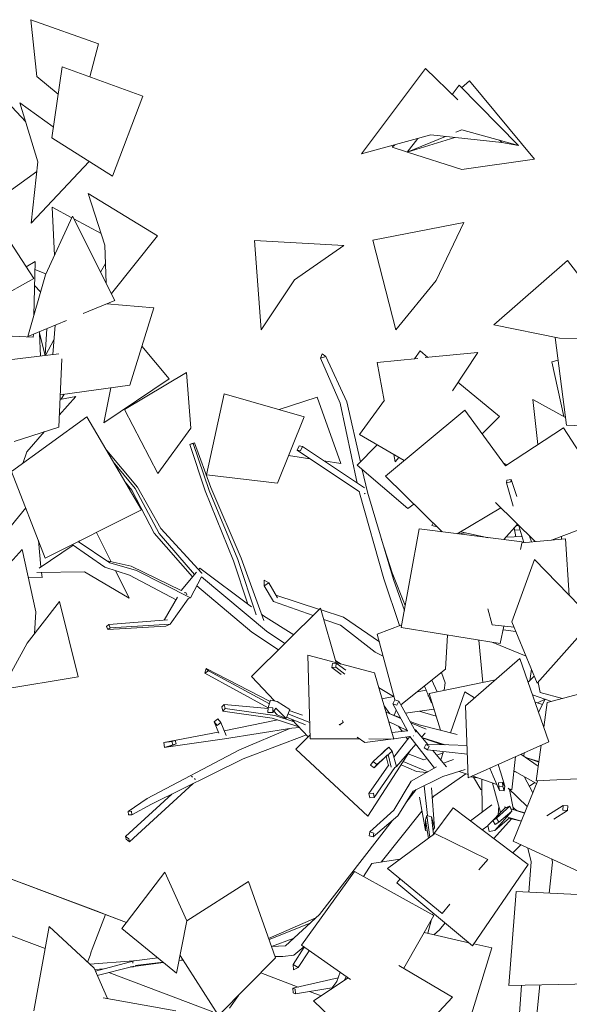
# Model space of a CAD drawing. Header units: millimetres. Extents: x -2624 to 101766, y -16 to 109490.
# Tile 47 of 151: x 31583 to 33134, y 70321 to 73101. Entities that reach past the tile are written whole.
import ezdxf

# ---------------------------------------------------------------- set-up
doc = ezdxf.new("R2010")
doc.units = ezdxf.units.MM
doc.header["$MEASUREMENT"] = 0
for name, color, linetype in [('L1', 7, 'Continuous'), ('Nouveau_VRD _ Voirie 3d.VRD', 7, 'Continuous'), ('Nouveau_VRD _ Végétation.VRD', 7, 'Continuous'), ('VRD _ Bordure.VRD', 7, 'Continuous')]:
    doc.layers.add(name, color=color, linetype=linetype)

# ---------------------------------------------------------------- blocks, each defined once
blk = doc.blocks.new('Élément de coupe_49')
at = {"layer": 'VRD _ Bordure.VRD', "color": 7, "linetype": 'Continuous', "lineweight": 15}
for p, q in [((31191.5, 70813.1), (31806.5, 70581.2)), ((31825.2, 70574.2), (31788.3, 70476.3)), ((31806.5, 70581.2), (31825.2, 70574.2)), ((31825.2, 70574.2), (31884.4, 70551.9)), ((31788.3, 70476.3), (31785.4, 70468.5)), ((31781.8, 70458.8), (31774.7, 70440)), ((31783, 70462.2), (31781.8, 70458.8)), ((31785.4, 70468.5), (31783, 70462.2)), ((31810.1, 70419.6), (31810.1, 70419.6)), ((32263.5, 70409), (32369.2, 70369.1)), ((32401.2, 70357), (32434, 70344.7))]:
    blk.add_line(p, q, dxfattribs=at)
blk = doc.blocks.new('Élément de coupe_58')
at = {"layer": 'Nouveau_VRD _ Voirie 3d.VRD', "color": 251, "linetype": 'Continuous', "lineweight": 15, "true_color": 0x6a6a6a}
for p, q in [((31655.4, 70477.9), (31096, 70688.8)), ((31813.2, 70418.4), (31810.1, 70419.6)), ((32128.8, 70299.5), (31834.9, 70410.3))]:
    blk.add_line(p, q, dxfattribs=at)
blk = doc.blocks.new('Élément de coupe_1483')
at = {"layer": 'Nouveau_VRD _ Végétation.VRD', "color": 7, "linetype": 'Continuous', "lineweight": 15}
for p, q in [((32548.4, 72721.7), (32728.3, 72962.8)), ((32728.3, 72962.8), (32819.4, 72874.5)), ((32830, 72908.7), (32852.6, 72928.2)), ((32852.6, 72928.2), (33036.6, 72706.9)), ((32803.5, 72889.9), (32823.3, 72915.4)), ((32823.3, 72915.4), (32991.5, 72745.4)), ((32814.5, 72782.7), (32831, 72789.4)), ((32991.5, 72745.4), (32831, 72789.4)), ((32548.4, 72721.7), (32743.4, 72775.1)), ((32676.9, 72726.4), (32785, 72770.6)), ((32811.8, 72767.7), (32676.9, 72726.4)), ((32676.9, 72726.4), (32706.9, 72765.1)), ((32944.3, 72753.5), (32743.4, 72775.1)), ((32937.3, 72760.3), (32944.3, 72753.5)), ((32634.3, 72740.7), (32642, 72747.4)), ((32634.3, 72740.7), (32677.4, 72727)), ((32943.9, 72753.9), (32991.5, 72745.4)), ((32678.1, 72726.8), (32831.6, 72677.9)), ((33036.6, 72706.9), (32831.6, 72677.9)), ((32579.6, 72477.9), (32836.4, 72527.6)), ((32836.4, 72527.6), (32758.9, 72364.5)), ((32644.8, 72224.6), (32579.6, 72477.9)), ((32264.9, 72225.1), (32246.3, 72476.8)), ((32246.3, 72476.8), (32498.3, 72463)), ((32498.3, 72463), (32359.2, 72366)), ((32921, 72239.2), (33129.7, 72420.9)), ((33129.7, 72420.9), (33296.9, 72200.4)), ((32264.9, 72225.1), (32359.2, 72366)), ((32644.8, 72224.6), (32758.9, 72364.5)), ((31829.1, 72298.3), (31961.7, 72287.3)), ((31961.7, 72287.3), (31894, 72069.1)), ((31683.5, 72238.2), (31677, 72154.9)), ((32921, 72239.2), (33107, 72201.1)), ((31641.9, 72150.8), (31639.4, 72214.8)), ((33094.8, 72203.6), (33126.3, 71955.4)), ((33296.9, 72200.4), (33107, 72201.1)), ((31458.9, 72129.6), (31694.1, 72156.9)), ((32437.4, 72157.6), (32432.3, 72145)), ((32432.3, 72145), (32447.2, 72149.9)), ((32487.6, 72018), (32432.3, 72145)), ((32447.2, 72149.9), (32437.4, 72157.6)), ((32506.5, 72021.4), (32447.2, 72149.9)), ((32592, 72132.9), (32707, 72144.4)), ((32713.3, 72165.5), (32697.3, 72143.4)), ((32713.3, 72165.5), (32735.5, 72147.2)), ((32727.3, 72146.4), (32876, 72161.2)), ((32876, 72161.2), (32804.4, 72053.1)), ((31702, 72143.5), (31693.5, 71950.2)), ((32611.6, 72025.2), (32592, 72132.9)), ((33085.6, 72134.3), (33103, 72138.9)), ((33118.7, 71980.3), (33085.6, 72134.3)), ((31879.6, 72000.1), (32054.4, 72104.9)), ((32054.4, 72104.9), (32066.4, 71946.9)), ((31697.5, 72041.5), (31894, 72069.1)), ((32820.3, 72077.1), (32937.9, 71980)), ((31741.5, 72037), (31695, 71984.4)), ((31697, 72028.2), (31741.5, 72037)), ((31700.8, 72028.9), (31709.2, 72043.1)), ((32160.7, 72043.9), (32110.4, 71815.2)), ((32160.7, 72043.9), (32385.9, 71979.7)), ((32315.6, 71999.7), (32422.8, 72034.5)), ((32422.8, 72034.5), (32489.3, 71847.6)), ((32536.1, 71792.1), (32487.6, 72018)), ((32545.2, 71852.4), (32506.5, 72021.4)), ((32612.6, 72026.6), (32542.3, 71929.6)), ((33031.1, 72028.4), (33123.5, 71977.7)), ((33031.1, 72028.4), (33046, 71901.2)), ((31972.9, 71818.9), (31879.6, 72000.1)), ((32385.9, 71979.7), (32311.1, 71792)), ((32839.5, 71998.5), (32615.9, 71811.8)), ((32839.5, 71998.5), (32954.7, 71841.4)), ((32937.9, 71980), (32888.9, 71931.2)), ((31568, 71910.1), (31693.5, 71950.2)), ((33385.1, 71946.6), (33126.3, 71955.4)), ((31653.6, 71937.5), (31603.3, 71880.5)), ((31972.9, 71818.9), (32066.4, 71946.9)), ((32542.3, 71929.6), (32668.5, 71855.7)), ((33118.1, 71948.5), (32954.2, 71841.1)), ((33118.1, 71948.5), (33275.8, 71703.3)), ((32063.8, 71901.1), (32073.1, 71904)), ((32067.1, 71903.1), (32063.8, 71901.1)), ((32106.8, 71770.3), (32063.8, 71901.1)), ((32076.4, 71906), (32067.1, 71903.1)), ((32073.1, 71904), (32076.4, 71906)), ((32118.5, 71771), (32073.1, 71904)), ((32122.6, 71779.4), (32076.4, 71906)), ((32371.8, 71897.3), (32366.5, 71885.1)), ((32381.2, 71895.2), (32371.8, 71897.3)), ((32376, 71882.9), (32381.2, 71895.2)), ((32556.5, 71778.5), (32381.2, 71895.2)), ((32592.3, 71900.4), (32535.6, 71842.7)), ((31592.2, 71847.9), (31603.3, 71880.5)), ((31916, 71781.2), (31829, 71884.2)), ((32402.2, 71861.2), (32342.4, 71870.6)), ((32366.5, 71885.1), (32376, 71882.9)), ((32542.7, 71767.8), (32366.5, 71885.1)), ((32643.1, 71852.1), (32639.3, 71872.8)), ((31909.6, 71776.9), (31847.4, 71852.6)), ((32489.3, 71847.6), (32441.5, 71855.1)), ((32535.6, 71842.7), (32678.8, 71720.1)), ((32643.1, 71852.1), (32653.6, 71864.5)), ((32949.7, 71848.2), (32958.5, 71843.9)), ((32110.4, 71815.2), (32311.1, 71792)), ((32564.9, 71766.6), (32550.3, 71830.1)), ((32615.9, 71811.8), (32776, 71654.5)), ((31900.1, 71772.4), (31879.3, 71798.1)), ((32958.1, 71800.1), (32957.2, 71793.4)), ((32957.2, 71793.4), (32969.6, 71795.7)), ((32976.4, 71727), (32957.2, 71793.4)), ((32970.5, 71802.5), (32958.1, 71800.1)), ((32969.6, 71795.7), (32970.5, 71802.5)), ((32985.9, 71754.8), (32970.5, 71802.5)), ((31962.8, 71650.7), (31900.1, 71772.4)), ((31977, 71649.6), (31909.6, 71776.9)), ((31981.6, 71664), (31916, 71781.2)), ((32187, 71573.1), (32106.8, 71770.3)), ((32198.9, 71576.3), (32118.5, 71771)), ((32208.8, 71580.7), (32122.6, 71779.4)), ((32542, 71764.6), (32541.1, 71768.8)), ((32611.2, 71521.8), (32542, 71764.6)), ((32555.8, 71762.5), (32557.4, 71762.2)), ((32557.4, 71762.2), (32558, 71763.5)), ((32638.5, 71520), (32564.9, 71766.6)), ((32696, 71733.1), (32678.8, 71720.1)), ((32926.2, 71737.3), (33038, 71627)), ((32941.6, 71722.1), (32818.4, 71649.2)), ((33275.8, 71703.3), (33084.3, 71631.2)), ((32750.4, 71679.6), (32746.5, 71672.1)), ((32746.5, 71672.1), (32761.3, 71668.9)), ((32988, 71676.3), (32949.7, 71632.6)), ((32984.3, 71672.1), (32991.5, 71672.8)), ((33006.3, 71624.1), (32992.4, 71672)), ((31800.5, 71653.2), (31841.8, 71569.8)), ((32070.9, 71527.2), (31962.8, 71650.7)), ((32077.1, 71534.5), (31977, 71649.6)), ((32097.8, 71538.3), (31981.6, 71664)), ((32710.3, 71662.7), (32660.1, 71384.4)), ((33001.6, 71626.1), (32710.3, 71662.7)), ((32819.5, 71649), (32820, 71650.1)), ((32841.2, 71651.9), (32823, 71648.6)), ((32827.9, 71654.8), (32906, 71638.1)), ((32837.9, 71651.3), (32838.4, 71652.5)), ((32978.9, 71666), (32984, 71640.6)), ((32980.3, 71659), (32995.7, 71660.6)), ((31638, 71552), (31734.3, 71616.8)), ((31823.8, 71554.7), (31731.7, 71618.6)), ((31838.1, 71567.2), (31748.6, 71627)), ((31749.1, 71626.7), (31752.6, 71629.1)), ((32634.8, 71538.7), (32604.8, 71632.9)), ((32902.7, 71638.8), (32900.8, 71638.8)), ((33001.3, 71641), (32956.2, 71640)), ((33001.6, 71626.1), (32996.9, 71604.6)), ((33124, 71634.8), (33001, 71623.6)), ((33027.5, 71626), (33022.1, 71642.6)), ((33023.2, 71641.5), (33022.5, 71641.5)), ((33112.8, 71641.9), (33112.5, 71633.7)), ((33124, 71634.8), (33134.2, 71475.1)), ((31477.8, 71480.5), (31590.2, 71604.7)), ((31590.2, 71604.7), (31628.5, 71428.7)), ((31897.6, 71557.3), (31830.3, 71572.4)), ((31913.2, 71545.3), (31838.1, 71567.2)), ((32227.5, 71450.2), (32187, 71573.1)), ((32250.7, 71420.2), (32198.9, 71576.3)), ((32272.6, 71403.9), (32208.8, 71580.7)), ((33036, 71576.4), (32972.3, 71400.1)), ((33036, 71576.4), (33201.8, 71405.4)), ((31631.8, 71540), (31766.4, 71542.1)), ((31892.4, 71467.4), (31766.4, 71542.1)), ((31893.2, 71532.5), (31823.8, 71554.7)), ((31854, 71545), (31892.4, 71467.4)), ((32024.5, 71462.8), (31893.2, 71532.5)), ((32038.7, 71489.3), (31897.6, 71557.3)), ((32065.3, 71468.7), (31913.2, 71545.3)), ((32082.5, 71540.8), (32038.7, 71489.3)), ((32091.6, 71551.6), (32088.7, 71548.1)), ((32237.1, 71443), (32091.6, 71551.6)), ((32097, 71536.8), (32097.8, 71538.3)), ((32671.3, 71446.6), (32634.8, 71538.7)), ((32096.8, 71527.8), (32065.3, 71468.7)), ((32279.5, 71374.5), (32096.8, 71527.8)), ((32273.7, 71517.8), (32273.2, 71502.6)), ((32273.2, 71502.6), (32286.9, 71510.3)), ((32286.9, 71510.3), (32273.7, 71517.8)), ((32310.7, 71468.4), (32286.9, 71510.3)), ((32655.4, 71389.9), (32611.2, 71521.8)), ((32668.9, 71432.9), (32638.5, 71520)), ((32052.1, 71483.3), (32047.5, 71482.1)), ((32054.6, 71476.6), (32052.1, 71483.3)), ((32238.5, 71371.2), (32083.3, 71502.3)), ((32299.4, 71457.9), (32273.2, 71502.6)), ((32028.7, 71470.1), (31991.5, 71405.1)), ((32059, 71465), (32007.7, 71393.8)), ((32059, 71465), (32058.5, 71466.3)), ((32058.6, 71466.2), (32065.3, 71468.7)), ((32411.6, 71418), (32299.4, 71457.9)), ((32429.3, 71435.6), (32306.6, 71475.6)), ((31624.8, 71366.9), (31628.5, 71428.7)), ((32237.8, 71246.6), (32432.7, 71438.8)), ((32271.4, 71417.4), (32266.3, 71421.2)), ((32432.7, 71438.8), (32476.9, 71284.9)), ((32497.3, 71413.4), (32434, 71434)), ((32904.2, 71437.1), (32916.4, 71392.3)), ((32000.7, 71405.8), (31834.8, 71392.5)), ((32007.7, 71393.8), (31838.5, 71383.8)), ((31995.7, 71388.2), (32007.7, 71393.8)), ((32357, 71364.2), (32271.4, 71417.4)), ((32488.6, 71390.7), (32441.7, 71407.3)), ((32598.5, 71343.6), (32497.3, 71413.4)), ((33044, 71227), (32972.3, 71400.1)), ((33201.8, 71405.4), (33044, 71227)), ((31834.8, 71392.5), (31828.6, 71387.7)), ((31828.6, 71387.7), (31832.3, 71379)), ((31995.7, 71388.2), (31832.3, 71379)), ((31832.3, 71379), (31838.5, 71383.8)), ((31838.5, 71383.8), (31834.8, 71392.5)), ((32313.7, 71321.4), (32238.5, 71371.2)), ((32331.9, 71339.4), (32279.5, 71374.5)), ((32586.7, 71314.8), (32488.6, 71390.7)), ((32592.6, 71366.1), (32661.5, 71392.2)), ((32592.6, 71366.1), (32641.6, 71180)), ((32939.3, 71339.2), (32660.1, 71384.4)), ((32978.4, 71385.4), (32916.4, 71392.3)), ((32950, 71388.6), (32939.3, 71339.2)), ((32983.4, 71373.3), (32947.8, 71378.3)), ((32790.5, 71363.3), (32785.5, 71266.7)), ((32879.3, 71348.9), (32890.7, 71229.4)), ((32918.3, 71342.6), (33012.4, 71303.3)), ((32609, 71303.9), (32586.7, 71314.8)), ((32403.2, 71070.4), (32396.2, 71306.4)), ((32396.2, 71306.4), (32584.3, 71256.4)), ((32466.2, 71282.9), (32464.7, 71271.6)), ((32476.7, 71283.4), (32466.2, 71282.9)), ((32490.4, 71281.4), (32475.2, 71290.8)), ((32475.3, 71272.2), (32476.7, 71283.4)), ((32503.9, 71264), (32476.7, 71283.4)), ((32994.9, 71297), (32841.6, 71163.5)), ((33076.6, 71061.8), (32994.9, 71297)), ((32109.9, 71268.7), (32105.8, 71255.8)), ((32105.8, 71255.8), (32115.8, 71262)), ((32284.3, 71157.3), (32105.8, 71255.8)), ((32115.8, 71262), (32109.9, 71268.7)), ((32290.2, 71175.4), (32109.9, 71268.7)), ((32288, 71168.8), (32115.8, 71262)), ((32464.7, 71271.6), (32475.3, 71272.2)), ((32490.4, 71252), (32464.7, 71271.6)), ((32501.2, 71252.3), (32475.3, 71272.2)), ((32639.2, 71069.6), (32584.3, 71256.4)), ((32659.3, 71166.4), (32785.5, 71266.7)), ((32784.1, 71228.7), (32774.2, 71257.8)), ((33027.4, 71267.2), (33022.6, 71234.3)), ((32302.7, 71177.2), (32237.8, 71246.6)), ((32738.5, 71197.8), (32925.7, 71236.7)), ((32761.2, 71202.5), (32746.9, 71236)), ((32781.1, 71208), (32784.1, 71228.7)), ((33018.2, 71230), (33035.7, 71247.2)), ((33046.2, 71229.4), (33052.3, 71201)), ((33288.3, 71229.6), (33072.3, 71172.9)), ((32638.1, 71189.6), (32596.3, 71215.5)), ((32730.2, 71207.9), (32705.3, 71203)), ((32744.7, 71173.7), (32725.5, 71219)), ((32781.7, 71206.8), (32780.8, 71208.6)), ((32798.8, 71087.5), (32839.8, 71203.2)), ((32839.8, 71203.2), (32867.2, 71185.8)), ((33114.9, 71184.1), (33052.3, 71201)), ((32291.6, 71179.4), (32284.4, 71158.3)), ((32310.2, 71175.7), (32291.6, 71179.4)), ((32345.5, 71153.1), (32310.2, 71175.7)), ((32639, 71189.8), (32605.8, 71183.1)), ((32642, 71180.7), (32636, 71169.3)), ((32653.7, 71176.7), (32642, 71180.7)), ((32647.8, 71165.3), (32653.7, 71176.7)), ((32701.3, 71089.6), (32653.7, 71176.7)), ((32736, 71190.5), (32736.5, 71192.9)), ((32738.5, 71197.8), (32770.8, 71094.4)), ((32746.7, 71171.4), (32744.7, 71173.7)), ((33084, 71176), (33030.6, 71194.4)), ((33037.7, 71173.7), (33058.6, 71167.2)), ((33044.3, 71171.6), (33066, 71182)), ((33047.6, 71145.3), (33066.1, 71182.2)), ((33062.3, 71103), (33072.3, 71172.9)), ((32160.6, 71167.5), (32153.5, 71160.4)), ((32153.5, 71160.4), (32156.5, 71148.7)), ((32156.5, 71148.7), (32163.6, 71155.8)), ((32295.6, 71128.8), (32156.5, 71148.7)), ((32163.6, 71155.8), (32160.6, 71167.5)), ((32284.3, 71155.4), (32160.6, 71167.5)), ((32303, 71136.4), (32163.6, 71155.8)), ((32284.4, 71158.3), (32284.1, 71144.7)), ((32284.1, 71144.7), (32297.8, 71144.4)), ((32298, 71158), (32284.4, 71158.3)), ((32297.8, 71144.4), (32298, 71158)), ((32306, 71156.9), (32297.8, 71144.4)), ((32310.4, 71137.7), (32300.2, 71148)), ((32335.2, 71128), (32306, 71156.9)), ((32335.2, 71128), (32345.5, 71153.1)), ((32381.8, 71137.3), (32344.3, 71150.3)), ((32611.7, 71163.1), (32627.5, 71140.9)), ((32617.8, 71145), (32616.5, 71146.8)), ((32658.8, 71127.6), (32617.8, 71145)), ((32636, 71169.3), (32647.8, 71165.3)), ((32677.8, 71092.8), (32636, 71169.3)), ((32640.4, 71136), (32645.8, 71151.3)), ((32752.1, 71154.1), (32672.4, 71142.6)), ((32758.4, 71134), (32710.7, 71148.2)), ((32849.2, 70960.3), (32841.6, 71163.5)), ((32142.7, 71126.2), (32132, 71117.9)), ((32132, 71117.9), (32140.4, 71107.4)), ((32145.1, 71086.1), (32132, 71117.9)), ((32140.4, 71107.4), (32151.1, 71115.8)), ((32151.1, 71115.8), (32142.7, 71126.2)), ((32165.8, 71080), (32151.1, 71115.8)), ((32311.5, 71123.6), (32160.7, 71092.4)), ((32371, 71104.1), (32295.6, 71128.8)), ((32357.7, 71118.3), (32303, 71136.4)), ((32310.4, 71137.7), (32335.2, 71128)), ((32390.4, 71109.4), (32336.4, 71131)), ((32401.8, 71116.5), (32340.5, 71141)), ((32397.2, 71076.1), (32351.5, 71125)), ((32485.7, 71110.1), (32496.4, 71116.7)), ((32496.4, 71116.7), (32494.2, 71121.5)), ((32677.2, 71094), (32624.6, 71119.4)), ((32642.1, 71110.9), (32624.8, 71118.6)), ((32657.9, 71129.3), (32626.5, 71141.3)), ((32641.1, 71138.1), (32636.6, 71137.4)), ((32657.5, 71129.4), (32657.6, 71129.8)), ((32710.3, 71109.2), (32685.4, 71118.8)), ((32730.2, 71097.2), (32687.2, 71115.5)), ((32143.9, 71089), (31990, 71059.7)), ((32351.7, 71099.9), (32161.7, 71070.2)), ((32345.8, 71098.9), (32204.1, 71039.4)), ((32372.7, 71102.4), (32351.7, 71099.9)), ((32484.9, 71111.9), (32485.7, 71110.1)), ((32488.2, 71108.4), (32485.7, 71110.1)), ((32678.5, 71092.9), (32633.8, 71088)), ((32652.2, 71106.1), (32662.8, 71091.1)), ((32666.8, 71091.6), (32661.1, 71093.6)), ((32700.5, 71095.3), (32698.3, 71095.1)), ((32734.8, 71054.4), (32700.5, 71095.3)), ((32700.9, 71088.9), (32701.3, 71089.6)), ((32818.1, 71082.8), (32710.3, 71109.2)), ((31990, 71059.7), (32012.7, 71062.8)), ((31990, 71059.7), (31991.6, 71046.1)), ((32161.7, 71070.2), (32002.9, 71047.2)), ((32007.4, 71062.1), (32022.5, 71065.6)), ((32022.5, 71065.6), (32012.7, 71062.8)), ((32012.7, 71062.8), (32015.5, 71052.9)), ((32025.2, 71055.6), (32022.5, 71065.6)), ((32392.4, 71081.2), (32214.5, 71013.9)), ((32362.8, 71041), (32402.8, 71081.8)), ((32403.2, 71070.4), (32543.2, 71069.9)), ((32557.3, 71060.1), (32536.2, 71074.9)), ((32631.1, 71069.6), (32557.3, 71060.1)), ((32568.7, 71069.9), (32639.2, 71069.6)), ((32684.5, 71076.5), (32638.9, 71070.6)), ((32684.6, 71076.3), (32639.5, 71018.7)), ((32674.1, 71075.2), (32678.7, 71068.7)), ((32754.1, 70987.6), (32684.5, 71076.5)), ((32694.9, 71078.3), (32695.3, 71078.2)), ((32727.3, 71086), (32717.7, 71074.8)), ((32784.2, 71053.5), (32718.2, 71074.2)), ((32773.9, 71053.7), (32719.1, 71073.1)), ((32727.3, 71086), (32727, 71086.6)), ((33076.6, 71061.8), (32849.2, 70960.3)), ((32204.1, 71039.4), (31943.2, 70901.2)), ((31991.6, 71046.1), (32015.5, 71052.9)), ((31991.6, 71046.1), (32002.9, 71047.2)), ((32002.9, 71047.2), (32025.2, 71055.6)), ((32015.5, 71052.9), (32025.2, 71055.6)), ((32362.8, 71041), (32566.3, 70851.4)), ((32566.3, 70851.4), (32686.7, 71038.6)), ((32625.2, 71046.8), (32581, 71005.8)), ((32635, 71035.7), (32591.2, 70997.8)), ((32613.7, 71037.1), (32604.2, 71027.3)), ((32625.2, 71046.8), (32613.7, 71037.1)), ((32635, 71035.7), (32625.2, 71046.8)), ((32646.6, 70991.8), (32635, 71035.7)), ((32701, 71055.3), (32646.6, 70991.8)), ((32729.8, 71054.5), (32724.6, 71044.7)), ((32724.6, 71044.7), (32733.9, 71039.3)), ((32739.1, 71049.1), (32729.8, 71054.5)), ((32794.1, 71053.3), (32729.8, 71054.5)), ((32733.9, 71039.3), (32739.1, 71049.1)), ((32795.7, 71032.1), (32733.9, 71039.3)), ((32787.8, 70991.2), (32748.9, 71037.6)), ((32771.5, 71010.6), (32779.8, 71034)), ((32783.3, 71053.5), (32780.7, 71054.6)), ((32845.8, 71051.7), (32794.1, 71053.3)), ((32846.7, 71026.9), (32795.7, 71032.1)), ((33040.6, 70951.9), (33055, 71052.2)), ((32214.5, 71013.9), (31955.1, 70885.4)), ((32581, 71005.8), (32573.7, 70996)), ((32591.2, 70997.8), (32581, 71005.8)), ((32620.9, 71023.6), (32583.9, 70988)), ((32623.2, 70997.8), (32617.7, 71020.5)), ((32631.7, 70990.3), (32623.6, 71025.9)), ((32735, 70976.8), (32666, 71006.4)), ((32724.1, 71011), (32679.8, 71027.9)), ((32733.2, 71014.3), (32724.1, 71011)), ((32778.6, 71030.5), (32760.3, 71024)), ((32807.9, 71011.7), (32779.4, 71001.3)), ((32972.1, 70926), (32982.9, 71020)), ((32998.1, 71026.7), (33046.5, 70992.8)), ((33006.3, 71021), (33006.6, 71030.6)), ((33009.5, 71018.7), (33048.1, 71004.2)), ((33019.9, 71014.8), (33048.4, 71006.2)), ((32624.8, 70997), (32568.7, 70916)), ((32573.7, 70996), (32583.9, 70988)), ((32642.4, 70988.8), (32583.8, 70904.1)), ((32583.9, 70988), (32591.2, 70997.8)), ((32623.2, 70997.8), (32624.2, 70996.2)), ((32642.2, 70989.1), (32646.6, 70991.8)), ((32642.4, 70988.8), (32642.4, 70989.2)), ((32703, 70978), (32659.7, 70996.5)), ((32759.7, 70990.7), (32688.3, 70950.4)), ((32703, 70978), (32731.9, 70975.1)), ((32840.1, 70983.4), (32777.3, 70963.5)), ((32824, 70978.3), (32848.9, 70969.5)), ((32910.1, 70987.5), (32919.3, 70965)), ((32933.3, 70997.8), (32940.2, 70976.6)), ((32940.2, 70976.6), (32952.3, 70936.5)), ((32978.1, 70978.3), (32984.8, 70976.5)), ((32978.3, 70980.2), (33042.1, 70943.8)), ((32071.1, 70962.1), (32067.9, 70964.4)), ((32077.5, 70957.5), (32076.7, 70958.1)), ((32078.3, 70954.2), (32077.5, 70957.5)), ((32688.3, 70950.4), (32639.2, 70869.1)), ((32688.3, 70950.4), (32678.3, 70934.5)), ((32777.3, 70963.5), (32694.2, 70922.8)), ((32842.8, 70971.7), (32751.9, 70907.9)), ((32875.6, 70960.1), (32856, 70963.3)), ((32859.3, 70964.8), (32861, 70965.2)), ((32860.6, 70965.4), (32929.6, 70941)), ((32864.2, 70962), (32884.6, 70927)), ((32887.8, 70955.8), (32888.7, 70863.4)), ((32919.3, 70965), (32937, 70923.9)), ((32975.8, 70780.8), (33045.5, 70952.2)), ((33006.6, 70964.1), (33031.6, 70918)), ((33306.1, 70964.5), (33040.6, 70951.9)), ((32073.1, 70943.8), (31893.6, 70779.6)), ((32694.2, 70922.8), (32650.6, 70852.4)), ((32702.6, 70926.8), (32673.4, 70889.2)), ((32678.3, 70934.5), (32674.6, 70927.8)), ((32725.1, 70937.9), (32734.6, 70853.2)), ((32745.5, 70931.9), (32754.3, 70819.3)), ((32884.6, 70927), (32888.1, 70927)), ((32917.4, 70945.3), (32940.2, 70862.1)), ((32946, 70947.2), (32934.4, 70946.2)), ((32934.4, 70946.2), (32935.4, 70934.6)), ((32935.4, 70934.6), (32947.1, 70935.6)), ((32937, 70923.9), (32935.4, 70934.6)), ((32937, 70923.9), (32951, 70922.9)), ((32947.1, 70935.6), (32946, 70947.2)), ((32952.3, 70936.5), (32946, 70947.2)), ((32951, 70922.9), (32947.1, 70935.6)), ((32951, 70922.9), (32952.3, 70936.5)), ((32961.5, 70931), (33015.9, 70879.3)), ((32964.8, 70929), (32965.1, 70927.5)), ((32964.9, 70928.6), (32972.1, 70926)), ((32965.3, 70927), (32977.4, 70870.1)), ((33021.7, 70936.1), (33036.8, 70946.8)), ((32012.7, 70914), (31882.1, 70794.5)), ((31943.2, 70901.2), (31889.3, 70865.3)), ((32581.5, 70916.3), (32568.7, 70916)), ((32568.7, 70916), (32571.1, 70903.8)), ((32571.1, 70903.8), (32583.8, 70904.1)), ((32583.8, 70904.1), (32581.5, 70916.3)), ((32711.4, 70905.1), (32728.6, 70811.6)), ((32751.9, 70907.9), (32747.8, 70902.8)), ((31898.6, 70865.7), (31889.3, 70865.3)), ((31889.3, 70865.3), (31890.7, 70855.4)), ((31900, 70855.9), (31898.6, 70865.7)), ((31955.1, 70885.4), (31900, 70855.9)), ((32639.2, 70869.1), (32571.6, 70807.4)), ((32718.6, 70866.2), (32603.2, 70722)), ((32749.1, 70798.2), (32807, 70875.3)), ((33018.3, 70715.2), (32807, 70875.3)), ((32915.6, 70883.6), (32855.5, 70838.5)), ((32904.4, 70825.6), (32953.2, 70875.3)), ((32953.2, 70875.3), (32918.4, 70839.6)), ((32924.7, 70811.4), (32972.1, 70866)), ((32966.4, 70879.6), (32929.1, 70845.8)), ((32935.4, 70879.8), (32934, 70855.8)), ((32972.1, 70866), (32935.9, 70834.8)), ((32952, 70878.4), (32957.3, 70876.7)), ((32966.4, 70879.6), (32953.2, 70875.3)), ((32972.1, 70866), (32966.4, 70879.6)), ((32969.3, 70872.7), (33008, 70860.1)), ((32976.1, 70876), (32986.1, 70867.3)), ((32985.2, 70867.5), (33008.5, 70861.1)), ((33071.3, 70853.1), (33117.1, 70882.2)), ((33091, 70843.1), (33129.3, 70867.4)), ((33117.1, 70882.2), (33116.3, 70868.9)), ((33116.3, 70868.9), (33129.3, 70867.4)), ((33130.1, 70880.6), (33117.1, 70882.2)), ((33129.3, 70867.4), (33130.1, 70880.6)), ((31890.7, 70855.4), (31900, 70855.9)), ((32634.1, 70838.5), (32429.5, 70574.2)), ((32650.6, 70852.4), (32580.8, 70793.3)), ((32728.6, 70811.6), (32728.7, 70841.2)), ((32732.7, 70853.8), (32728.7, 70841.2)), ((32728.7, 70841.2), (32736.7, 70789.1)), ((32745.4, 70849.9), (32732.7, 70853.8)), ((32732.7, 70853.8), (32740.8, 70792.1)), ((32754.3, 70819.3), (32745.4, 70849.9)), ((32745.4, 70849.9), (32750.8, 70800.6)), ((32929.1, 70845.8), (32918.4, 70839.6)), ((32918.4, 70839.6), (32925.2, 70828.6)), ((32971.2, 70844.1), (32921.1, 70788.8)), ((32965.3, 70847.1), (32924.7, 70811.4)), ((32935.9, 70834.8), (32929.1, 70845.8)), ((32960.9, 70848.5), (32999.1, 70838)), ((32964.2, 70846.2), (32968, 70844.8)), ((32968, 70844.8), (32999, 70837.9)), ((32728.6, 70811.6), (32733.6, 70809.3)), ((32749.7, 70811.3), (32754.3, 70819.3)), ((32904.6, 70824.8), (32888.5, 70813.5)), ((32904.4, 70825.6), (32908.1, 70808.8)), ((32908.1, 70808.8), (32924.7, 70811.4)), ((32925.2, 70828.6), (32935.9, 70834.8)), ((31882.1, 70794.5), (31884, 70786.5)), ((31891.7, 70787.5), (31882.1, 70794.5)), ((31884, 70786.5), (31893.6, 70779.6)), ((31893.6, 70779.6), (31891.7, 70787.5)), ((32571.6, 70807.4), (32569.9, 70796.6)), ((32569.9, 70796.6), (32580.8, 70793.3)), ((32582.5, 70804.1), (32571.6, 70807.4)), ((32580.8, 70793.3), (32582.5, 70804.1)), ((32621.5, 70704.4), (32755.1, 70802.7)), ((32904.1, 70729.9), (32755.1, 70802.7)), ((32997.9, 70770.6), (32974.8, 70748.1)), ((33187.9, 70682.9), (32975.8, 70780.8)), ((33017.4, 70761.6), (33026.8, 70722.9)), ((32656.6, 70730.2), (32577, 70717.9)), ((32879.1, 70700.1), (32904.1, 70729.9)), ((33085.1, 70730.4), (33086.6, 70721.9)), ((32553.3, 70681.8), (32577, 70717.9)), ((32775.5, 70577.1), (32621.5, 70704.4)), ((32861.5, 70486.1), (33018.3, 70715.2)), ((33026.8, 70722.9), (33020.2, 70637.4)), ((33086.6, 70721.9), (33077.7, 70634.6)), ((31871.4, 70534.9), (31993.2, 70693.7)), ((31993.2, 70693.7), (32055.1, 70556.2)), ((32378.4, 70487.5), (32527.9, 70695.8)), ((32752.1, 70571.5), (32527.9, 70695.8)), ((32647.8, 70663.4), (32656.7, 70675.3)), ((32054.8, 70556.7), (32228.7, 70667.1)), ((32228.7, 70667.1), (32305.6, 70451.6)), ((32861.5, 70486.1), (32647.8, 70663.4)), ((32963.6, 70373.4), (32984.1, 70639.2)), ((32984.1, 70639.2), (33232.1, 70627.1)), ((32775.5, 70577.1), (32797.4, 70603.2)), ((32418.8, 70564.4), (32285.9, 70506.6)), ((32429.5, 70574.2), (32333.4, 70486.1)), ((32667.2, 70422.4), (32752.1, 70571.5)), ((32735, 70521), (32745.8, 70560.4)), ((32749.3, 70573.1), (32750.6, 70578)), ((31623.2, 70302), (31666.9, 70540.3)), ((31666.9, 70540.3), (31793.4, 70422.6)), ((32026.3, 70408.1), (31871.4, 70534.9)), ((32026.3, 70408.1), (32055.1, 70556.2)), ((32403.1, 70550), (32287.1, 70503.4)), ((32767.7, 70531.3), (32752.6, 70517)), ((32783.7, 70550.6), (32767.7, 70531.3)), ((32355.5, 70506.4), (32293.9, 70484.2)), ((32851.1, 70494.6), (32724.7, 70523.3)), ((32333.4, 70486.1), (32294.1, 70483.7)), ((32386.2, 70482.1), (32355.4, 70432.6)), ((32385.7, 70482.4), (32357, 70459.5)), ((32517.4, 70390.2), (32378.4, 70487.5)), ((32836.3, 70222.8), (32916, 70479.9)), ((32916, 70479.9), (32865.2, 70491.4)), ((31973, 70451.8), (31906.3, 70443)), ((32036.2, 70458.8), (32144.7, 70288.8)), ((32144.7, 70288.8), (32305.6, 70451.6)), ((32326, 70455.8), (32304.2, 70455.5)), ((32326, 70455.8), (32357, 70459.5)), ((32400.6, 70472), (32369.1, 70424.8)), ((31904.8, 70443.5), (31781, 70434.1)), ((31830.9, 70336.8), (31793.4, 70422.6)), ((31820.7, 70420.4), (31795.2, 70418.5)), ((31906.3, 70443), (31797.1, 70414.1)), ((31898.7, 70426.3), (31802.3, 70402.1)), ((31904, 70426.7), (31895.9, 70426.1)), ((31902.2, 70439.7), (31902.5, 70440.2)), ((31902.7, 70436.4), (31902.2, 70439.7)), ((31904, 70426.7), (31903.7, 70428.5)), ((31904, 70442.4), (31904.8, 70443.5)), ((31905.1, 70428.3), (31904, 70426.7)), ((31989.5, 70438.2), (31904.5, 70427.5)), ((31904.8, 70443.5), (31904.9, 70442.6)), ((31988.3, 70439.3), (31908.9, 70430)), ((32044.8, 70445.2), (32033.2, 70443.8)), ((32044.5, 70445.8), (32033.4, 70444.5)), ((32369.1, 70424.8), (32355.4, 70432.6)), ((32355.4, 70432.6), (32356.4, 70418.1)), ((32356.4, 70418.1), (32369.1, 70424.8)), ((32804.7, 70340.3), (32653.8, 70430.4)), ((32482.1, 70395.4), (32354.5, 70365.7)), ((32412.3, 70330.2), (32509.9, 70395.5)), ((32487.5, 70411.2), (32478.5, 70385.1)), ((32500.2, 70389), (32504.6, 70399.2)), ((32360.4, 70363.5), (32354.5, 70365.7)), ((32354.5, 70365.7), (32355.6, 70352.7)), ((32464.6, 70367.4), (32361.6, 70350.5)), ((32478.5, 70385.1), (32461, 70362.8)), ((32963.6, 70373.4), (33230.1, 70378.9)), ((32999.7, 70374.1), (32993.6, 70295.6)), ((33051, 70375.2), (33042.5, 70292.2)), ((31819.3, 70338.9), (32024.3, 70301.8)), ((32201, 70345.7), (32175.7, 70309.8)), ((32355.6, 70352.7), (32361.6, 70350.5)), ((32361.6, 70350.5), (32360.4, 70363.5)), ((32613.6, 70138.1), (32804.7, 70340.3)), ((32613.6, 70138.1), (32412.3, 70330.2))]:
    blk.add_line(p, q, dxfattribs=at)
blk = doc.blocks.new('Élément de coupe_1484')
at = {"layer": 'Nouveau_VRD _ Végétation.VRD', "color": 7, "linetype": 'Continuous', "lineweight": 15}
for p, q in [((31615.1, 73100.7), (31805.7, 73032.7)), ((31615.1, 73100.7), (31631.6, 72940.4)), ((31805.7, 73032.7), (31781.5, 72939.4)), ((31703.2, 72967.9), (31673.8, 72767.1)), ((31930.9, 72885.2), (31703.2, 72967.9)), ((31691.8, 72890), (31631.6, 72940.4)), ((31501.7, 72918), (31600.6, 72811.9)), ((31930.9, 72885.2), (31845.3, 72658.5)), ((31584.1, 72866.2), (31678.3, 72797.8)), ((31584.1, 72866.2), (31634.8, 72699.5)), ((31845.3, 72658.5), (31673.8, 72767.1)), ((31779.9, 72699.9), (31615.6, 72526.3)), ((31631.8, 72672.4), (31492.2, 72571.4)), ((31615.6, 72526.3), (31634.8, 72699.5)), ((31623.3, 72370.1), (31470, 72605.5)), ((31776.7, 72610.2), (31972.3, 72490.2)), ((31776.7, 72610.2), (31823.5, 72464.1)), ((31674.7, 72571.3), (31730.1, 72541.5)), ((31674.7, 72571.3), (31681.5, 72435.3)), ((31732.1, 72545.8), (31656.4, 72380.6)), ((31732.1, 72545.8), (31852.3, 72307.9)), ((31735.8, 72538.5), (31813, 72496.9)), ((31972.3, 72490.2), (31842.5, 72327.3)), ((31827.6, 72356.8), (31823.5, 72464.1)), ((31600.8, 72404.7), (31602.7, 72404)), ((31626.6, 72418.3), (31601.7, 72403.3)), ((31626.6, 72418.3), (31623.1, 72265.5)), ((31626.1, 72395.2), (31657.6, 72383.4)), ((31825.5, 72412.7), (31811.8, 72387.9)), ((31623.3, 72370.1), (31378, 72233.3)), ((31606, 72206.2), (31656.4, 72380.6)), ((31625, 72349.9), (31642.5, 72332.6)), ((31852.3, 72307.9), (31762.9, 72271)), ((31623.4, 72279.4), (31625.1, 72272.5)), ((31715.2, 72251.3), (31606, 72206.2)), ((31655.5, 72152.4), (31659.9, 72228.5)), ((31621.7, 72204.1), (31407.6, 72213.8)), ((31621.9, 72212.8), (31621.7, 72204.1)), ((31638.3, 72219.5), (31654.9, 72152.3)), ((31680.4, 72198.4), (31656.5, 72152.5)), ((31927.9, 72178.4), (32005.4, 72086.3)), ((32005.4, 72086.3), (31820.8, 71962.7)), ((31820.8, 71962.7), (31840.5, 72061.6)), ((31773.2, 71979.4), (31560.7, 71825)), ((31926.8, 71716.9), (31773.2, 71979.4)), ((31655.3, 71580), (31560.7, 71825)), ((31600.4, 71722.3), (31538.7, 71646.6)), ((31926.8, 71716.9), (31655.3, 71580)), ((31636.1, 71629.7), (31643.5, 71555.7)), ((31645.1, 71540.2), (31646.5, 71525.8)), ((31646.5, 71525.8), (31607.2, 71526.2)), ((31696.1, 71458), (31604, 71340.3)), ((31696.1, 71458), (31748.3, 71245.6)), ((31532.7, 71209), (31604, 71340.3)), ((31748.3, 71245.6), (31532.7, 71209))]:
    blk.add_line(p, q, dxfattribs=at)
blk = doc.blocks.new('Élément de coupe_1488')
at = {"layer": 'L1', "color": 7, "linetype": 'Continuous', "lineweight": 15}
for p, q in [((31191.6, 70813.1), (31884.5, 70551.9)), ((32263.5, 70409), (32369.3, 70369.1)), ((32401.3, 70357), (32434, 70344.7))]:
    blk.add_line(p, q, dxfattribs=at)

msp = doc.modelspace()

# ---------------------------------------------------------------- block references
at = {"layer": 'L1', "lineweight": 0}
msp.add_blockref('Élément de coupe_1488', (0, 0), dxfattribs=at)
at = {"layer": 'Nouveau_VRD _ Voirie 3d.VRD', "lineweight": 0}
msp.add_blockref('Élément de coupe_58', (0, 0), dxfattribs=at)
at = {"layer": 'Nouveau_VRD _ Végétation.VRD', "lineweight": 0}
for name in ['Élément de coupe_1484', 'Élément de coupe_1483']:
    msp.add_blockref(name, (0, 0), dxfattribs=at)
at = {"layer": 'VRD _ Bordure.VRD', "lineweight": 0}
msp.add_blockref('Élément de coupe_49', (0, 0), dxfattribs=at)

doc.saveas('drawing.dxf')
